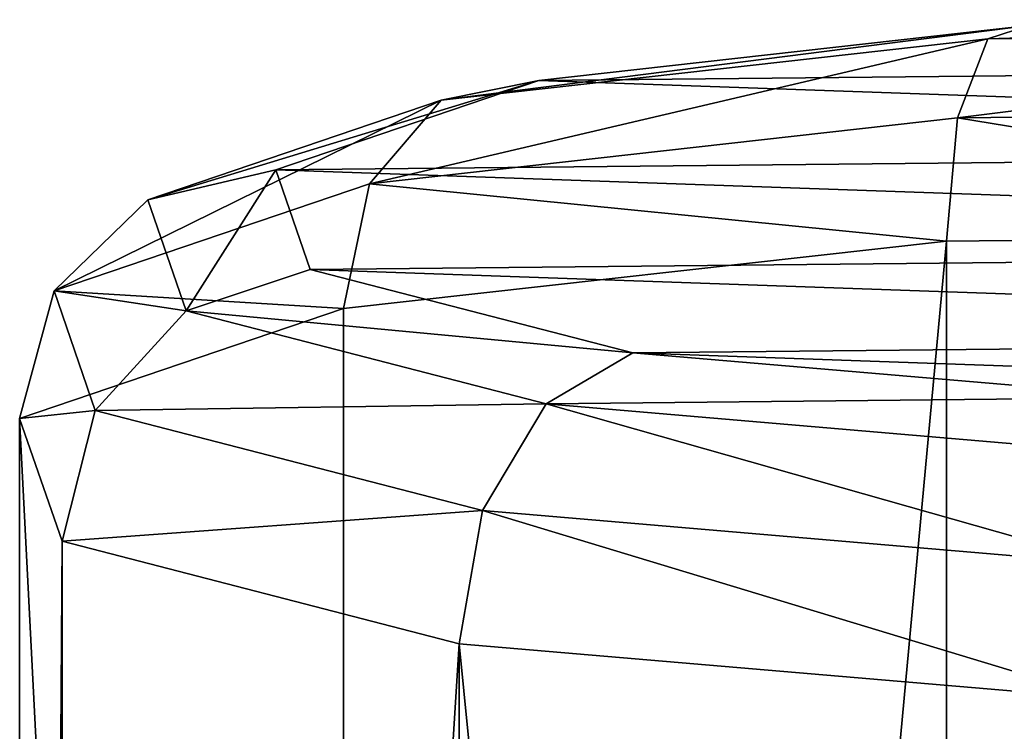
# Model space of a CAD drawing. Header units: millimetres. Extents: x 28 to 403, y -1162 to 452.
# Tile 36 of 44: x 200 to 211, y 413 to 421. Entities that reach past the tile are written whole.
import ezdxf

# ---------------------------------------------------------------- set-up
doc = ezdxf.new("R2010")
doc.units = ezdxf.units.MM
doc.header["$LTSCALE"] = 25.4
doc.layers.get('0').update_dxf_attribs({"true_color": 0xff5454})

# ---------------------------------------------------------------- blocks, each defined once
blk = doc.blocks.new('VIPER-I-6641.STL')
at = {"color": 0}
mesh = blk.add_polyface(dxfattribs=at)
corners = [(211.74, 420.914, 483.404), (224.473, 420.467, 485.988), (218.458, 420.981, 483.015), (206.12, 420.284, 487.05), (228.174, 419.511, 491.526), (203.103, 419.26, 492.977), (228.568, 418.367, 498.146), (203.497, 418.117, 499.597), (225.551, 417.344, 504.073), (207.198, 417.16, 505.135), (219.93, 416.714, 507.72), (213.213, 416.647, 508.109)]
mesh.append_faces([[corners[k] for k in face] for face in [(0, 1, 2), (10, 9, 11)]], dxfattribs={"vtx0": -1, "color": 0})
mesh.append_faces([[corners[k] for k in face] for face in [(1, 3, 4), (4, 5, 6), (6, 7, 8), (8, 9, 10)]], dxfattribs={"vtx0": -1, "vtx1": -1, "color": 0})
mesh.append_faces([[corners[k] for k in face] for face in [(1, 0, 3), (4, 3, 5), (6, 5, 7), (8, 7, 9)]], dxfattribs={"vtx0": -1, "vtx2": -1, "color": 0})
mesh = blk.add_polyface(dxfattribs=at)
corners = [(204.999, 420.058, 485.999), (211.74, 420.914, 483.404), (211.268, 420.76, 481.932), (206.12, 420.284, 487.05)]
mesh.append_faces([[corners[k] for k in face] for face in [(0, 1, 2), (1, 0, 3)]], dxfattribs={"vtx0": -1, "color": 0})
mesh = blk.add_polyface(dxfattribs=at)
corners = [(211.268, 420.76, 481.932), (218.458, 420.981, 483.015), (218.761, 420.835, 481.499), (211.74, 420.914, 483.404)]
mesh.append_faces([[corners[k] for k in face] for face in [(0, 1, 2), (1, 0, 3)]], dxfattribs={"vtx0": -1, "color": 0})
mesh = blk.add_polyface(dxfattribs=at)
corners = [(210.922, 419.855, 480.718), (218.761, 420.835, 481.499), (218.982, 419.936, 480.252), (211.268, 420.76, 481.932)]
mesh.append_faces([[corners[k] for k in face] for face in [(0, 1, 2), (1, 0, 3)]], dxfattribs={"vtx0": -1, "color": 0})
mesh = blk.add_polyface(dxfattribs=at)
corners = [(204.178, 419.1, 485.094), (211.268, 420.76, 481.932), (210.922, 419.855, 480.718), (204.999, 420.058, 485.999)]
mesh.append_faces([[corners[k] for k in face] for face in [(0, 1, 2), (1, 0, 3)]], dxfattribs={"vtx0": -1, "color": 0})
mesh = blk.add_polyface(dxfattribs=at)
corners = [(201.634, 418.916, 492.611), (206.12, 420.284, 487.05), (204.999, 420.058, 485.999), (203.103, 419.26, 492.977)]
mesh.append_faces([[corners[k] for k in face] for face in [(0, 1, 2), (1, 0, 3)]], dxfattribs={"vtx0": -1, "color": 0})
mesh = blk.add_polyface(dxfattribs=at)
corners = [(200.558, 417.871, 492.205), (204.999, 420.058, 485.999), (204.178, 419.1, 485.094), (201.634, 418.916, 492.611)]
mesh.append_faces([[corners[k] for k in face] for face in [(0, 1, 2), (1, 0, 3)]], dxfattribs={"vtx0": -1, "color": 0})
mesh = blk.add_polyface(dxfattribs=at)
corners = [(210.922, 419.855, 480.718), (219.063, 418.525, 479.609), (210.795, 418.442, 480.087), (218.982, 419.936, 480.252)]
mesh.append_faces([[corners[k] for k in face] for face in [(0, 1, 2), (1, 0, 3)]], dxfattribs={"vtx0": -1, "color": 0})
mesh = blk.add_polyface(dxfattribs=at)
corners = [(204.178, 419.1, 485.094), (210.795, 418.442, 480.087), (203.878, 417.667, 484.575), (210.922, 419.855, 480.718)]
mesh.append_faces([[corners[k] for k in face] for face in [(0, 1, 2), (1, 0, 3)]], dxfattribs={"vtx0": -1, "color": 0})
mesh = blk.add_polyface(dxfattribs=at)
corners = [(202.074, 417.64, 499.994), (203.103, 419.26, 492.977), (201.634, 418.916, 492.611), (203.497, 418.117, 499.597)]
mesh.append_faces([[corners[k] for k in face] for face in [(0, 1, 2), (1, 0, 3)]], dxfattribs={"vtx0": -1, "color": 0})
mesh = blk.add_polyface(dxfattribs=at)
corners = [(200.558, 417.871, 492.205), (203.878, 417.667, 484.575), (200.164, 416.407, 491.87), (204.178, 419.1, 485.094)]
mesh.append_faces([[corners[k] for k in face] for face in [(0, 1, 2), (1, 0, 3)]], dxfattribs={"vtx0": -1, "color": 0})
mesh = blk.add_polyface(dxfattribs=at)
corners = [(202.074, 417.64, 499.994), (200.558, 417.871, 492.205), (201.031, 416.499, 500.148), (201.634, 418.916, 492.611)]
mesh.append_faces([[corners[k] for k in face] for face in [(0, 1, 2), (1, 0, 3)]], dxfattribs={"vtx0": -1, "color": 0})
mesh = blk.add_polyface(dxfattribs=at)
corners = [(219.063, 418.525, 479.609), (210.795, 344.537, 467.321), (210.795, 418.442, 480.087), (219.063, 344.619, 466.843)]
mesh.append_faces([[corners[k] for k in face] for face in [(0, 1, 2), (1, 0, 3)]], dxfattribs={"vtx0": -1, "color": 0})
mesh = blk.add_polyface(dxfattribs=at)
corners = [(210.795, 418.442, 480.087), (203.878, 343.761, 471.809), (203.878, 417.667, 484.575), (210.795, 344.537, 467.321)]
mesh.append_faces([[corners[k] for k in face] for face in [(0, 1, 2), (1, 0, 3)]], dxfattribs={"vtx0": -1, "color": 0})
mesh = blk.add_polyface(dxfattribs=at)
corners = [(202.074, 417.64, 499.994), (207.198, 417.16, 505.135), (203.497, 418.117, 499.597), (206.201, 416.573, 506.172)]
mesh.append_faces([[corners[k] for k in face] for face in [(0, 1, 2), (1, 0, 3)]], dxfattribs={"vtx0": -1, "color": 0})
mesh = blk.add_polyface(dxfattribs=at)
corners = [(201.031, 416.499, 500.148), (200.164, 416.407, 491.87), (200.65, 415, 500.017), (200.558, 417.871, 492.205)]
mesh.append_faces([[corners[k] for k in face] for face in [(0, 1, 2), (1, 0, 3)]], dxfattribs={"vtx0": -1, "color": 0})
mesh = blk.add_polyface(dxfattribs=at)
corners = [(200.164, 416.407, 491.87), (203.878, 343.761, 471.809), (200.164, 342.501, 479.104), (203.878, 417.667, 484.575)]
mesh.append_faces([[corners[k] for k in face] for face in [(0, 1, 2), (1, 0, 3)]], dxfattribs={"vtx0": -1, "color": 0})
mesh = blk.add_polyface(dxfattribs=at)
corners = [(201.031, 416.499, 500.148), (206.201, 416.573, 506.172), (202.074, 417.64, 499.994), (205.471, 415.352, 506.793)]
mesh.append_faces([[corners[k] for k in face] for face in [(0, 1, 2), (1, 0, 3)]], dxfattribs={"vtx0": -1, "color": 0})
mesh = blk.add_polyface(dxfattribs=at)
corners = [(206.201, 416.573, 506.172), (213.213, 416.647, 508.109), (207.198, 417.16, 505.135), (212.91, 416, 509.488)]
mesh.append_faces([[corners[k] for k in face] for face in [(0, 1, 2), (1, 0, 3)]], dxfattribs={"vtx0": -1, "color": 0})
mesh = blk.add_polyface(dxfattribs=at)
corners = [(205.471, 415.352, 506.793), (200.65, 415, 500.017), (205.204, 413.822, 506.834), (201.031, 416.499, 500.148)]
mesh.append_faces([[corners[k] for k in face] for face in [(0, 1, 2), (1, 0, 3)]], dxfattribs={"vtx0": -1, "color": 0})
mesh = blk.add_polyface(dxfattribs=at)
corners = [(212.688, 414.735, 510.361), (206.201, 416.573, 506.172), (205.471, 415.352, 506.793), (212.91, 416, 509.488)]
mesh.append_faces([[corners[k] for k in face] for face in [(0, 1, 2), (1, 0, 3)]], dxfattribs={"vtx0": -1, "color": 0})
mesh = blk.add_polyface(dxfattribs=at)
corners = [(200.65, 415, 500.017), (200.164, 342.501, 479.104), (200.65, 341.094, 487.252), (200.164, 416.407, 491.87)]
mesh.append_faces([[corners[k] for k in face] for face in [(0, 1, 2), (1, 0, 3)]], dxfattribs={"vtx0": -1, "color": 0})
mesh = blk.add_polyface(dxfattribs=at)
corners = [(212.607, 413.19, 510.493), (205.471, 415.352, 506.793), (205.204, 413.822, 506.834), (212.688, 414.735, 510.361)]
mesh.append_faces([[corners[k] for k in face] for face in [(0, 1, 2), (1, 0, 3)]], dxfattribs={"vtx0": -1, "color": 0})
mesh = blk.add_polyface(dxfattribs=at)
corners = [(205.204, 413.822, 506.834), (200.65, 341.094, 487.252), (205.204, 339.917, 494.068), (200.65, 415, 500.017)]
mesh.append_faces([[corners[k] for k in face] for face in [(0, 1, 2), (1, 0, 3)]], dxfattribs={"vtx0": -1, "color": 0})
mesh = blk.add_polyface(dxfattribs=at)
corners = [(212.607, 339.285, 497.728), (205.204, 413.822, 506.834), (205.204, 339.917, 494.068), (212.607, 413.19, 510.493)]
mesh.append_faces([[corners[k] for k in face] for face in [(0, 1, 2), (1, 0, 3)]], dxfattribs={"vtx0": -1, "color": 0})
blk = doc.blocks.new('Grupuj#2')
at = {"color": 250, "true_color": 0x262626}
blk.add_blockref('VIPER-I-6641.STL', (-27.828, 1162.286, 0.776), dxfattribs=at)

msp = doc.modelspace()

# ---------------------------------------------------------------- block references
at = {"color": 0}
msp.add_blockref('Grupuj#2', (27.828, -1162.286, -0.776), dxfattribs=at)

doc.saveas('drawing.dxf')
